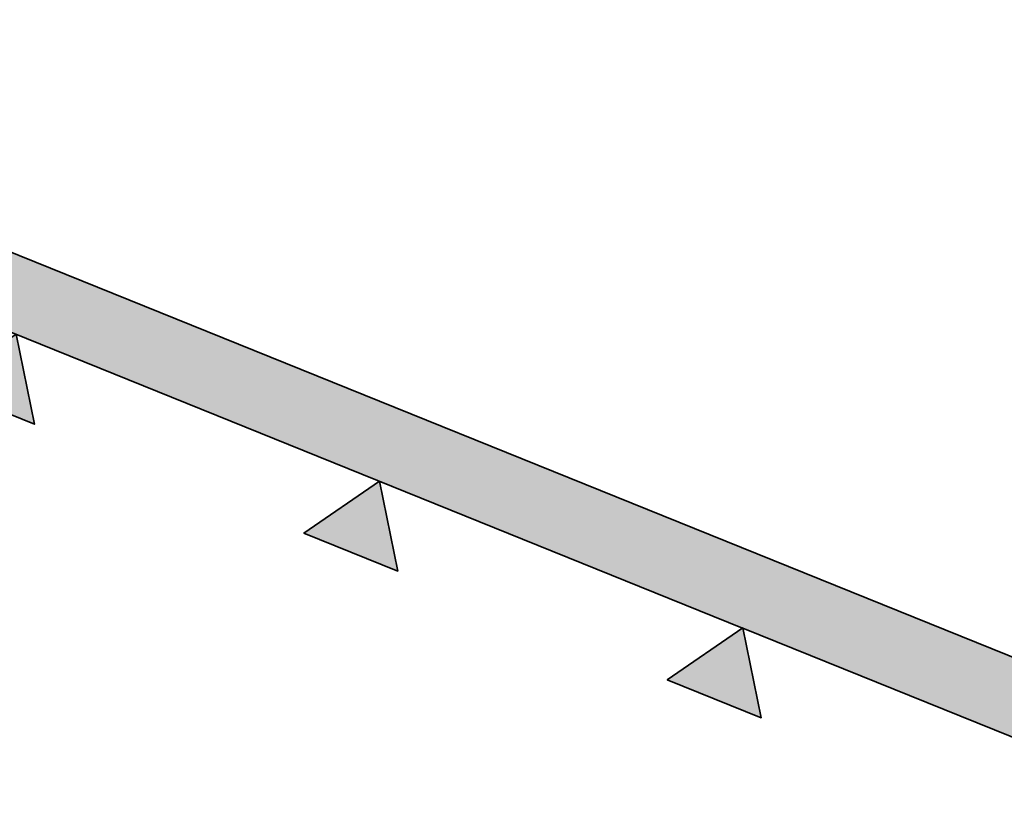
# Model space of a CAD drawing. Header units: millimetres. Extents: x -526411 to -400573, y 47353 to 130199.
# Tile 117 of 256: x -486817 to -484556, y 69709 to 71515. Entities that reach past the tile are written whole.
import ezdxf

# ---------------------------------------------------------------- set-up
doc = ezdxf.new("R2010")
doc.units = ezdxf.units.MM
for name, color, linetype, lineweight in [('01_ALGEMEEN', 7, 'Continuous', 18), ('65_BRANDWEERSYMBOLEN', 7, 'Continuous', 18), ('m-pg-03_AI_dwg', 8, 'Continuous', 18)]:
    doc.layers.add(name, color=color, linetype=linetype, lineweight=lineweight)

# ---------------------------------------------------------------- blocks, each defined once
blk = doc.blocks.new('m-pg-03_AI_dwg_block 26-638994-3e Verdieping - Percelen telling LI')
at = {"layer": '01_ALGEMEEN', "color": 253, "lineweight": 25}
blk.add_line((-822, -702.99), (-977.75, -640.06), dxfattribs=at)
blk = doc.blocks.new('m-pg-03_AI_dwg_block 27-638995-3e Verdieping - Percelen telling LI')
at = {"layer": '01_ALGEMEEN', "color": 253, "lineweight": 25}
for p, q in [((-977.74, -648.33), (-980.62, -647.17)), ((-977.54, -648.41), (-977.74, -648.33)), ((-908.05, -676.48), (-977.54, -648.41)), ((-870.48, -691.66), (-908.03, -676.49)), ((-832.91, -706.84), (-870.44, -691.68)), ((-824.87, -710.09), (-832.86, -706.86))]:
    blk.add_line(p, q, dxfattribs=at)
blk = doc.blocks.new('m-pg-03_AI_dwg_block 29-638997-3e Verdieping - Percelen telling LI')
at = {"layer": '01_ALGEMEEN', "color": 253, "lineweight": 25}
blk.add_line((-813.07, -636.65), (-862.84, -616.54), dxfattribs=at)
blk = doc.blocks.new('m-pg-03_AI_dwg_block 1509-640477-3e Verdieping - Percelen telling LI')
at = {"layer": '01_ALGEMEEN', "color": 53, "lineweight": 35}
for p, q in [((-977.54, -648.4), (-977.73, -648.32)), ((-870.48, -691.66), (-977.54, -648.4)), ((-832.91, -706.84), (-870.45, -691.67))]:
    blk.add_line(p, q, dxfattribs=at)
at = {"layer": '01_ALGEMEEN', "color": 53, "lineweight": 35, "flags": 128}
for points in [[(-977.73, -648.32), (-980.62, -647.16), (-977.75, -640.06), (-822, -702.99)], [(-822, -702.99), (-824.86, -710.09), (-832.86, -706.86)]]:
    blk.add_lwpolyline(points, dxfattribs=at)
blk = doc.blocks.new('m-pg-03_AI_dwg_block 1510-640478-3e Verdieping - Percelen telling LI')
at = {"layer": '01_ALGEMEEN'}
blk.add_hatch(color=10, dxfattribs=at).paths.add_polyline_path([(-824.86, -710.09), (-822, -702.99), (-977.75, -640.06), (-980.62, -647.16), (-830.98, -707.62)], flags=0)
at = {"layer": '01_ALGEMEEN', "color": 133}
for p, q in [((-977.54, -648.4), (-977.73, -648.32)), ((-870.48, -691.66), (-977.54, -648.4)), ((-832.91, -706.84), (-870.45, -691.67))]:
    blk.add_line(p, q, dxfattribs=at)
at = {"layer": '01_ALGEMEEN', "color": 133, "flags": 128}
for points in [[(-977.73, -648.32), (-980.62, -647.16), (-977.75, -640.06), (-822, -702.99)], [(-822, -702.99), (-824.86, -710.09), (-832.86, -706.86)]]:
    blk.add_lwpolyline(points, dxfattribs=at)
blk = doc.blocks.new('m-pg-03_AI_dwg_block 1511-640479-3e Verdieping - Percelen telling LI')
at = {"layer": '01_ALGEMEEN', "color": 133}
for p, q in [((-977.73, -648.32), (-980.62, -647.16)), ((-977.54, -648.4), (-977.73, -648.32)), ((-870.48, -691.66), (-977.54, -648.4)), ((-832.91, -706.84), (-870.45, -691.67)), ((-824.86, -710.09), (-832.86, -706.86))]:
    blk.add_line(p, q, dxfattribs=at)
blk = doc.blocks.new('m-pg-03_AI_dwg_block 1512-640480-3e Verdieping - Percelen telling LI')
at = {"layer": '01_ALGEMEEN', "color": 133}
blk.add_line((-977.75, -640.06), (-822, -702.99), dxfattribs=at)
blk = doc.blocks.new('m-pg-03_AI_dwg_block 2-641149-3e Verdieping - Percelen telling LI')
for name in ['m-pg-03_AI_dwg_block 29-638997-3e Verdieping - Percelen telling LI', 'm-pg-03_AI_dwg_block 1509-640477-3e Verdieping - Percelen telling LI', 'm-pg-03_AI_dwg_block 1510-640478-3e Verdieping - Percelen telling LI', 'm-pg-03_AI_dwg_block 26-638994-3e Verdieping - Percelen telling LI', 'm-pg-03_AI_dwg_block 1512-640480-3e Verdieping - Percelen telling LI', 'm-pg-03_AI_dwg_block 1511-640479-3e Verdieping - Percelen telling LI', 'm-pg-03_AI_dwg_block 27-638995-3e Verdieping - Percelen telling LI']:
    blk.add_blockref(name, (0, 0))
blk = doc.blocks.new('m-pg-03_AI_dwg_block 7899-646867-3e Verdieping - Percelen telling LI')
at = {"layer": '65_BRANDWEERSYMBOLEN', "color": 53, "lineweight": 35, "flags": 128}
blk.add_lwpolyline([(-945.61, -661.29), (-953.43, -666.67), (-943.72, -670.59)], close=True, dxfattribs=at)
blk = doc.blocks.new('m-pg-03_AI_dwg_block 7900-646868-3e Verdieping - Percelen telling LI')
at = {"layer": '65_BRANDWEERSYMBOLEN'}
blk.add_hatch(color=10, dxfattribs=at).paths.add_polyline_path([(-943.72, -670.59), (-945.61, -661.29), (-953.43, -666.67)], flags=0)
at = {"layer": '65_BRANDWEERSYMBOLEN', "color": 133, "flags": 128}
blk.add_lwpolyline([(-945.61, -661.29), (-953.43, -666.67), (-943.72, -670.59)], close=True, dxfattribs=at)
blk = doc.blocks.new('m-pg-03_AI_dwg_block 7898-646869-3e Verdieping - Percelen telling LI')
for name in ['m-pg-03_AI_dwg_block 7899-646867-3e Verdieping - Percelen telling LI', 'm-pg-03_AI_dwg_block 7900-646868-3e Verdieping - Percelen telling LI']:
    blk.add_blockref(name, (0, 0))
blk = doc.blocks.new('m-pg-03_AI_dwg_block 7902-646870-3e Verdieping - Percelen telling LI')
at = {"layer": '65_BRANDWEERSYMBOLEN', "color": 53, "lineweight": 35, "flags": 128}
blk.add_lwpolyline([(-908.03, -676.47), (-915.85, -681.85), (-906.14, -685.77)], close=True, dxfattribs=at)
blk = doc.blocks.new('m-pg-03_AI_dwg_block 7903-646871-3e Verdieping - Percelen telling LI')
at = {"layer": '65_BRANDWEERSYMBOLEN'}
blk.add_hatch(color=10, dxfattribs=at).paths.add_polyline_path([(-906.14, -685.77), (-908.03, -676.47), (-915.85, -681.85)], flags=0)
at = {"layer": '65_BRANDWEERSYMBOLEN', "color": 133, "flags": 128}
blk.add_lwpolyline([(-908.03, -676.47), (-915.85, -681.85), (-906.14, -685.77)], close=True, dxfattribs=at)
blk = doc.blocks.new('m-pg-03_AI_dwg_block 7901-646872-3e Verdieping - Percelen telling LI')
for name in ['m-pg-03_AI_dwg_block 7902-646870-3e Verdieping - Percelen telling LI', 'm-pg-03_AI_dwg_block 7903-646871-3e Verdieping - Percelen telling LI']:
    blk.add_blockref(name, (0, 0))
blk = doc.blocks.new('m-pg-03_AI_dwg_block 7905-646873-3e Verdieping - Percelen telling LI')
at = {"layer": '65_BRANDWEERSYMBOLEN', "color": 53, "lineweight": 35}
blk.add_line((-870.45, -691.64), (-878.27, -697.02), dxfattribs=at)
at = {"layer": '65_BRANDWEERSYMBOLEN', "color": 53, "lineweight": 35, "flags": 128}
blk.add_lwpolyline([(-878.27, -697.02), (-868.56, -700.94), (-870.45, -691.64)], dxfattribs=at)
blk = doc.blocks.new('m-pg-03_AI_dwg_block 7906-646874-3e Verdieping - Percelen telling LI')
at = {"layer": '65_BRANDWEERSYMBOLEN'}
blk.add_hatch(color=10, dxfattribs=at).paths.add_polyline_path([(-868.56, -700.94), (-870.45, -691.64), (-878.27, -697.02)], flags=0)
at = {"layer": '65_BRANDWEERSYMBOLEN', "color": 133, "flags": 128}
blk.add_lwpolyline([(-870.45, -691.64), (-878.27, -697.02), (-868.56, -700.94)], close=True, dxfattribs=at)
blk = doc.blocks.new('m-pg-03_AI_dwg_block 7904-646875-3e Verdieping - Percelen telling LI')
for name in ['m-pg-03_AI_dwg_block 7905-646873-3e Verdieping - Percelen telling LI', 'm-pg-03_AI_dwg_block 7906-646874-3e Verdieping - Percelen telling LI']:
    blk.add_blockref(name, (0, 0))
blk = doc.blocks.new('m-pg-03_AI_dwg-638970-3e Verdieping - Percelen telling LI')
for name in ['m-pg-03_AI_dwg_block 2-641149-3e Verdieping - Percelen telling LI', 'm-pg-03_AI_dwg_block 7898-646869-3e Verdieping - Percelen telling LI', 'm-pg-03_AI_dwg_block 7901-646872-3e Verdieping - Percelen telling LI', 'm-pg-03_AI_dwg_block 7904-646875-3e Verdieping - Percelen telling LI']:
    blk.add_blockref(name, (0, 0))

msp = doc.modelspace()

# ---------------------------------------------------------------- block references
at = {"layer": 'm-pg-03_AI_dwg', "color": 133, "xscale": 22.2068924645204, "yscale": 22.2068924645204, "zscale": 22.2068924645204}
msp.add_blockref('m-pg-03_AI_dwg-638970-3e Verdieping - Percelen telling LI', (-465826.5, 85478), dxfattribs=at)

doc.saveas('drawing.dxf')
